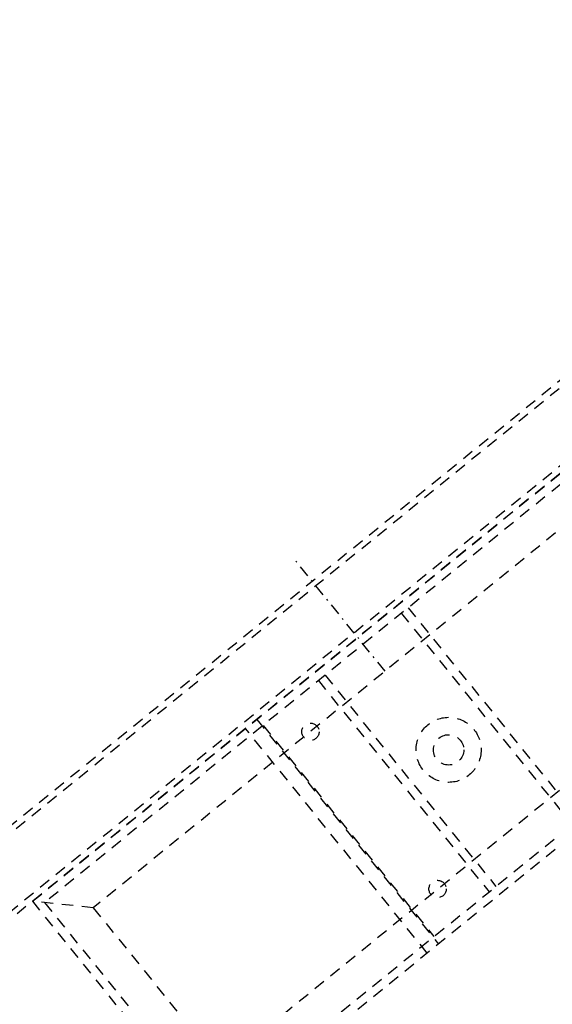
# Model space of a CAD drawing. Extents: x -7591 to -2491, y 6498 to 10061.
# Tile 57 of 125: x -4113 to -3929, y 7928 to 8269. Entities that reach past the tile are written whole.
import ezdxf

# ---------------------------------------------------------------- set-up
doc = ezdxf.new("R2010")
doc.units = 0
doc.header["$MEASUREMENT"] = 0
doc.linetypes.add('DASHDOT', pattern=[8.5, 4, -2, 0.5, -2])
doc.linetypes.add('HIDDEN', pattern=[7, 4, -3])
doc.layers.get('0').update_dxf_attribs({"linetype": 'CONTINUOUS'})
doc.layers.add('LE_ALL', color=7, linetype='CONTINUOUS', lineweight=50)
for name, color, linetype in [('LE_HIDDEN', 7, 'CONTINUOUS'), ('LE_MIDDLE', 7, 'CONTINUOUS'), ('LE_RED', 1, 'CONTINUOUS')]:
    doc.layers.add(name, color=color, linetype=linetype)

msp = doc.modelspace()

# ---------------------------------------------------------------- linework, layer by layer
msp.add_lwpolyline([(-4060.69, 7737.85, 0.367682), (-6307.89, 7737.85), (-6836.13, 8064.73)], format="xyb")
for centre, radius, start, end in [((-5184.29, 7028.43), 2040, 31.79835, 148.20165), ((-5184.29, 7028.43), 1950, 32.04534, 147.95466), ((-5184.29, 6416.46), 1722.52, 49.57671, 130.42329)]:
    msp.add_arc(centre, radius, start, end)
at = {"layer": 'LE_ALL'}
msp.add_arc((-5184.29, 7028.43), 2000, 31.75, 90, dxfattribs=at)
at = {"layer": 'LE_HIDDEN', "color": 1, "linetype": 'HIDDEN'}
for p, q in [((-4108.96, 7963.55), (-3642.67, 8341.15)), ((-3579.74, 8263.43), (-4046.03, 7885.84)), ((-3795.96, 8246.61), (-4145.51, 7963.55)), ((-3798.84, 8246.85), (-4145.45, 7966.17)), ((-3763.01, 8243.69), (-4146.25, 7933.36)), ((-3765.87, 8243.96), (-4146.17, 7935.99)), ((-3981.17, 8063.17), (-3922.02, 7990.12)), ((-3978.84, 8065.06), (-3919.68, 7992.01)), ((-4007.59, 8041.78), (-3948.44, 7968.72)), ((-4009.93, 8039.89), (-3950.77, 7966.84)), ((-4031.24, 8026.49), (-3968.31, 7948.77)), ((-3972.2, 7945.62), (-4035.13, 8023.34)), ((-4029.05, 8024.4), (-3969.89, 7951.35)), ((-4108.96, 7963.55), (-4046.03, 7885.84)), ((-4087.86, 7961.34), (-4108.96, 7963.55)), ((-4104.74, 7963.11), (-4045.58, 7890.06))]:
    msp.add_line(p, q, dxfattribs=at)
msp.add_lwpolyline([(-4931.44, 8886.3, -0.219407), (-3607.34, 8042.76), (-3565.29, 8069.8)], format="xyb", dxfattribs=at)
for points in [[(-4045.58, 7890.06), (-3583.96, 8263.87), (-3643.11, 8336.93), (-4104.74, 7963.11)], [(-4043.81, 7906.94), (-3600.83, 8265.65), (-3644.89, 8320.05), (-4087.86, 7961.34), (-4043.81, 7906.94), (-4046.03, 7885.84)]]:
    msp.add_lwpolyline(points, dxfattribs=at)
for centre, radius in [((-4012.67, 8022.22), 3), ((-3964.81, 8015.95), 11.25), ((-3964.81, 8015.95), 5.25), ((-3968.62, 7967.82), 3)]:
    msp.add_circle(centre, radius, dxfattribs=at)
for centre, radius, start, end in [((-5184.29, 7028.43), 1925, 32.75, 82.25), ((-5184.29, 7028.43), 1920.5, 32.80967, 82.19033), ((-5184.29, 7028.43), 1922.5, 32.80961, 82.19039), ((-5184.29, 7028.43), 1870, 40.53216, 86.59702), ((-5184.29, 7028.43), 1868, 40.59516, 86.53192), ((-5184.29, 7028.43), 1877, 32.75, 82.18895), ((-5184.29, 7028.43), 1847, 41.26512, 85.83953), ((-5184.29, 7028.43), 1845, 41.32974, 85.77274), ((-5184.29, 7028.43), 1923, 32.83939, 57.4851), ((-5184.29, 6416.46), 1759.42, 52.41063, 127.58937)]:
    msp.add_arc(centre, radius, start, end, dxfattribs=at)
at = {"layer": 'LE_MIDDLE', "color": 1, "linetype": 'DASHDOT'}
msp.add_line((-3986.83, 8043.15), (-4018.3, 8082.01), dxfattribs=at)
msp.add_arc((-5184.29, 6416.46), 1757.52, 52.41063, 127.58937, dxfattribs=at)
at = {"layer": 'LE_RED'}
for radius in [1732.52, 1730.02, 1727.52, 1725.02]:
    msp.add_arc((-5184.29, 6416.46), radius, 49.57671, 130.42329, dxfattribs=at)

doc.saveas('drawing.dxf')
